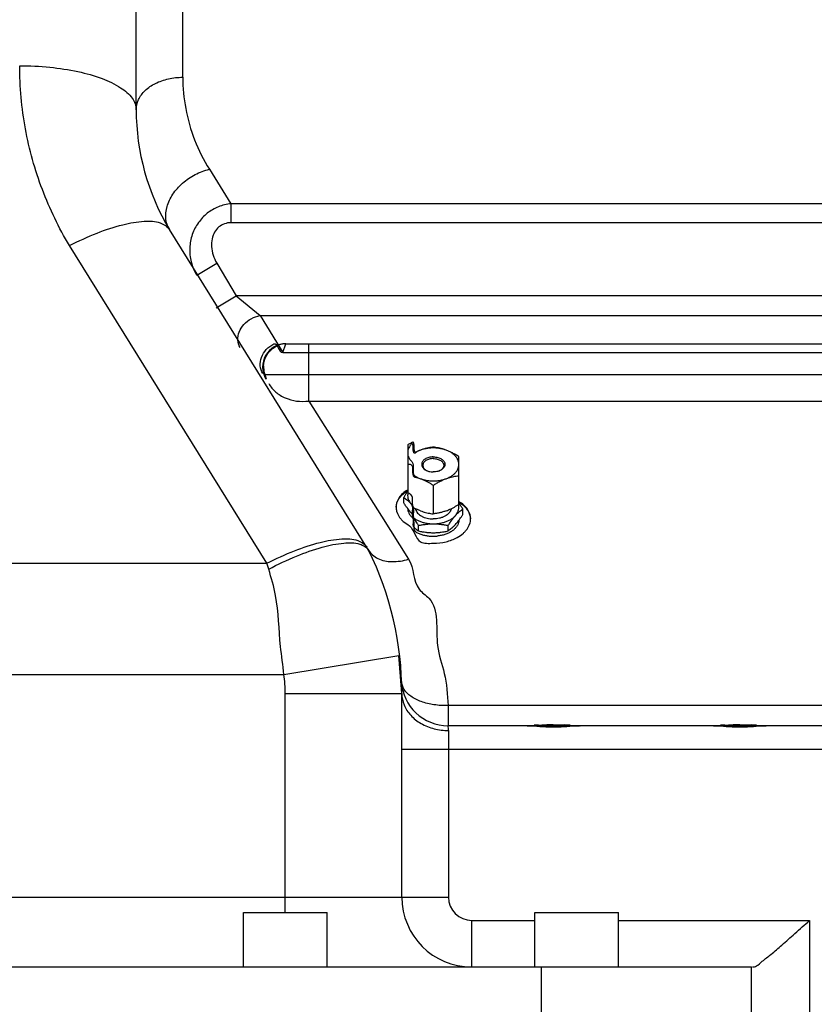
# Model space of a CAD drawing. Header units: millimetres. Extents: x -1960 to 5860, y -1328 to 4132.
# Tile 17 of 32: x -164 to 177, y 2210 to 2632. Entities that reach past the tile are written whole.
import ezdxf

# ---------------------------------------------------------------- set-up
doc = ezdxf.new("R2010")
doc.units = ezdxf.units.MM
for name, color, linetype in [('02___PRT_ALL_AXES', 7, 'Continuous'), ('3_ALL_AXES', 7, 'Continuous'), ('Layer2', 10, 'Continuous')]:
    doc.layers.add(name, color=color, linetype=linetype)
doc.dimstyles.get("Standard").update_dxf_attribs({"dimtxt": 2.5, "dimasz": 3, "dimexe": 0.18, "dimexo": 0.0625, "dimgap": 0.09, "dimtad": 1, "dimdsep": 46, "dimtxsty": 'Standard', "dimcen": 0.09, "dimadec": 0, "dimazin": 0, "dimtol": 1, "dimtp": 0.01, "dimtm": 0.01, "dimtfac": 1, "dimtofl": 0, "dimtmove": 0, "dimatfit": 3, "dimfxl": 0, "dimtolj": 1, "dimarcsym": 0})

# ---------------------------------------------------------------- blocks, each defined once
blk = doc.blocks.new('*D14')
at = {"layer": 'Defpoints', "color": 0}
for p in [(1386.47, 2857.16), (-1172.43, 1858.05), (1386.47, 882.31)]:
    blk.add_point(p, dxfattribs=at)
at = {"layer": 'Layer2', "color": 0, "lineweight": -2}
for p, q in [((1386.47, 2854.53), (1386.47, 874.75)), ((-1172.43, 1855.42), (-1172.43, 874.75)), ((-1072.43, 882.31), (1286.47, 882.31))]:
    blk.add_line(p, q, dxfattribs=at)
at = {"layer": 'Layer2', "color": 0}
for points in [[(-1072.43, 898.98), (-1072.43, 865.64), (-1172.43, 882.31)], [(1286.47, 898.98), (1286.47, 865.64), (1386.47, 882.31)]]:
    blk.add_solid(points, dxfattribs=at)
at = {"layer": 'Layer2', "color": 0, "insert": (107.02, 942.31), "char_height": 100, "attachment_point": 5}
blk.add_mtext('\\A1;2559', dxfattribs=at)
blk = doc.blocks.new('*D21')
at = {"layer": 'Defpoints', "color": 0}
for p in [(357.07, 2414.6), (-1172.43, 1777.16), (-1172.43, 1249.64)]:
    blk.add_point(p, dxfattribs=at)
at = {"layer": 'Layer2', "color": 0, "lineweight": -2}
for p, q in [((357.07, 2411.97), (357.07, 1242.08)), ((-1172.43, 1774.53), (-1172.43, 1242.08)), ((257.07, 1249.64), (-1072.43, 1249.64))]:
    blk.add_line(p, q, dxfattribs=at)
at = {"layer": 'Layer2', "color": 0}
for points in [[(-1072.43, 1266.3), (-1072.43, 1232.97), (-1172.43, 1249.64)], [(257.07, 1266.3), (257.07, 1232.97), (357.07, 1249.64)]]:
    blk.add_solid(points, dxfattribs=at)
at = {"layer": 'Layer2', "color": 0, "insert": (-407.68, 1309.64), "char_height": 100, "attachment_point": 5}
blk.add_mtext('\\A1;1530', dxfattribs=at)

msp = doc.modelspace()

# ---------------------------------------------------------------- linework, layer by layer
at = {"color": 7, "linetype": 'Continuous'}
for p, q in [((-114.43, 2593.28), (-114.43, 2834.09)), ((-94.43, 2607.18), (-94.43, 2663.46)), ((-83.03, 2567.72), (-73.76, 2552.91)), ((355.57, 2552.91), (-73.76, 2552.91)), ((-73.76, 2552.91), (-73.76, 2544.79)), ((355.57, 2544.79), (-73.76, 2544.79)), ((-14.68, 2404.33), (-100.17, 2541.82)), ((-58.3, 2398.71), (-143.05, 2534.96)), ((-88.43, 2522.26), (-79.86, 2527.4)), ((-79.86, 2527.4), (-71.49, 2513.46)), ((-80.07, 2508.31), (-71.49, 2513.46)), ((375.47, 2513.46), (-71.49, 2513.46)), ((-71.49, 2513.46), (-61.28, 2504.94)), ((-61.28, 2504.94), (365.57, 2504.94)), ((-61.28, 2504.94), (-51.57, 2489.08)), ((-51.57, 2489.08), (-50.17, 2492.91)), ((-50.17, 2492.91), (365.57, 2492.91)), ((-40.4, 2479.74), (-40.4, 2492.91)), ((-51.57, 2489.08), (365.57, 2489.08)), ((-59.27, 2479.74), (-58, 2479.74)), ((-58, 2479.74), (-40.35, 2479.75)), ((-40.35, 2479.74), (334.57, 2479.74)), ((-40.4, 2468.33), (334.57, 2468.33)), ((-40.4, 2468.33), (-9.16, 2418.9)), ((2.07, 2449.46), (2.07, 2429.01)), ((24.07, 2424.01), (24.07, 2444.46)), ((13.07, 2432.21), (13.07, 2419.93)), ((0.37, 2424.67), (0.37, 2426.99)), ((25.77, 2419.67), (25.77, 2421.99)), ((-9.16, 2418.9), (2.47, 2400.49)), ((6.72, 2412.6), (6.72, 2414.92)), ((19.42, 2412.6), (19.42, 2414.92)), ((-742.32, 2398.71), (-58.3, 2398.71)), ((-57.55, 2396.21), (-58.3, 2398.71)), ((-51.09, 2351), (-1.75, 2359.12)), ((-0.43, 2342.88), (-1.75, 2359.12)), ((-742.43, 2351), (-51.09, 2350.99)), ((-50.43, 2248.98), (-50.43, 2342.88)), ((-50.43, 2342.88), (-0.43, 2342.88)), ((-0.43, 2255.58), (-0.43, 2342.88)), ((334.57, 2337.73), (19.41, 2337.73)), ((19.41, 2337.73), (19.41, 2329.05)), ((19.57, 2326.99), (19.57, 2255.58)), ((-0.43, 2319.05), (334.57, 2319.05)), ((-802.43, 2255.58), (19.57, 2255.58)), ((29.57, 2245.58), (56.57, 2245.58)), ((29.57, 2225.58), (29.57, 2245.58)), ((92.57, 2245.58), (174.57, 2245.58)), ((174.57, 2245.58), (174.57, 2125.58)), ((-942.43, 2225.58), (149.57, 2225.58)), ((59.57, 2125.58), (59.57, 2225.58)), ((149.57, 1753.79), (149.57, 2225.58))]:
    msp.add_line(p, q, dxfattribs=at)
for centre, radius, start, end in [((-14.43, 2593.28), 100, 179.9975, 210.9663), ((-50.17, 2482.91), 10, 90, 210.9638), ((-49.87, 2483.08), 9.83, 109.287, 111.7656), ((-49.82, 2482.93), 9.98, 91.9302, 109.2774), ((-49.65, 2482.92), 10.13, 176.8778, 195.6147), ((-49.89, 2482.86), 9.88, 195.6425, 198.379), ((-43.68, 2484.16), 16.21, 195.8265, 203.0328), ((28.38, 2441.79), 32.81, 216.4355, 216.7568), ((-2.14, 2436.72), 32.69, 323.2428, 323.5827), ((13.69, 2442.77), 30.96, 260.355, 262.5612), ((12.45, 2442.76), 30.95, 277.4385, 279.6416), ((-139.32, 2343.05), 138.89, 359.9312, 26.1818), ((-100.43, 2342.88), 50, 0, 9.3392), ((19.41, 2349.05), 20, 182.9467, 269.9971), ((6.14, 2326.99), 13.43, 0.0092, 8.8152), ((29.57, 2255.58), 30, 180, 270), ((29.57, 2255.58), 10, 180, 270)]:
    msp.add_arc(centre, radius, start, end, dxfattribs=at)
for points, start_tangent, end_tangent in [([(-143.05, 2534.96), (-154.7, 2559), (-161.97, 2585.11), (-164.43, 2612.13)], (-0.514425, 0.857535), (-0.000084, 1)), ([(-164.43, 2612.13), (-151.49, 2611.49), (-139.43, 2609.61), (-129.07, 2606.61), (-121.13, 2602.7), (-116.13, 2598.16), (-114.43, 2593.28)], (1, 0), (0, -1)), ([(-114.43, 2593.28), (-113.45, 2597.57), (-110.61, 2601.45), (-106.18, 2604.53), (-100.61, 2606.5), (-94.43, 2607.18)], (0, 1), (1, 0)), ([(-94.43, 2607.18), (-93.18, 2593.71), (-89.35, 2580.3), (-83.03, 2567.72)], (0.000008, -1), (0.530561, -0.847647)), ([(-100.18, 2541.83), (-101.69, 2546.45), (-101.18, 2551.69), (-98.7, 2556.98), (-94.53, 2561.73), (-89.11, 2565.45), (-83.03, 2567.72)], (-0.514498, 0.857492), (0.973557, 0.228443)), ([(-73.76, 2552.91), (-79.16, 2551.59), (-83.91, 2548.84), (-87.74, 2544.82), (-90.34, 2539.77), (-91.44, 2533.99), (-90.81, 2527.96), (-88.43, 2522.26)], (-0.995271, -0.097138), (0.514444, -0.857524)), ([(-143.05, 2534.96), (-131.18, 2540.36), (-120.2, 2543.94), (-110.94, 2545.42), (-104.09, 2544.7), (-100.18, 2541.83)], (0.889152, 0.457611), (0.514496, -0.857493)), ([(-73.76, 2544.79), (-76.56, 2544.32), (-78.95, 2542.96), (-80.77, 2540.78), (-81.86, 2537.91), (-82.12, 2534.53), (-81.44, 2530.91), (-79.86, 2527.4)], (-1, 0.000291), (0.514639, -0.857407)), ([(-69.85, 2491.29), (-70.81, 2494.44), (-70.22, 2497.92), (-68.18, 2501.16), (-65.04, 2503.64), (-61.28, 2504.94)], (-0.514499, 0.857491), (0.986626, 0.162998)), ([(-60.14, 2480.11), (-61.18, 2483.42), (-60.63, 2487.04), (-58.59, 2490.37), (-55.39, 2492.85)], (-0.514498, 0.857492), (0.884159, 0.467185)), ([(-59.77, 2483.47), (-58.86, 2487.12), (-56.67, 2490.18), (-53.51, 2492.2)], (0.05522, 0.998474), (0.928694, 0.370847)), ([(-55.39, 2492.85), (-51.57, 2489.08)], (0.884159, 0.467185), (0.991378, 0.131029)), ([(-59.23, 2479.11), (-59.27, 2479.74)], (-0.154772, 0.98795), (0.025181, 0.999683)), ([(-40.4, 2468.33), (-40.4, 2471.24), (-40.4, 2475.14), (-40.35, 2479.74)], (-0.00002, 1), (-0.000002, 1)), ([(-57.55, 2475.79), (-54.53, 2472.19), (-50.44, 2469.65), (-45.61, 2468.32), (-40.4, 2468.33)], (0.514494, -0.857494), (0.991963, 0.126528)), ([(7.57, 2447.25), (6.49, 2446.82), (5.41, 2446.33), (4.33, 2450.78), (3.22, 2450.16), (2.07, 2449.46)], (-0.937522, -0.347927), (-0.847441, -0.530889)), ([(7.57, 2447.25), (6.21, 2446.66), (5.01, 2445.94), (3.98, 2450.11), (3.16, 2449.2), (2.56, 2448.22), (2.2, 2447.19), (2.07, 2446.13)], (-0.937522, -0.347927), (0, -1)), ([(2.07, 2446.13), (2.2, 2445.08), (2.56, 2444.05), (3.16, 2443.06), (3.98, 2442.15), (5.01, 2436.32), (6.21, 2435.6), (7.57, 2435.01)], (0, -1), (0.937522, -0.347927)), ([(13.07, 2448.54), (11.64, 2448.34), (10.27, 2448.07), (8.92, 2447.71), (7.57, 2447.25)], (-0.993366, -0.114997), (-0.937522, -0.347927)), ([(18.57, 2447.25), (17.09, 2447.71), (15.52, 2448.02), (13.89, 2448.18), (12.25, 2448.18), (10.62, 2448.02), (9.05, 2447.71), (7.57, 2447.25)], (-0.937522, 0.347927), (-0.937522, -0.347927)), ([(18.57, 2447.25), (17.49, 2447.62), (16.41, 2447.93), (15.33, 2448.18), (14.22, 2448.39), (13.07, 2448.54)], (-0.937522, 0.347927), (-0.993366, 0.114997)), ([(24.07, 2444.46), (22.64, 2445.32), (21.27, 2446.06), (19.92, 2446.71), (18.57, 2447.25)], (-0.847441, 0.530889), (-0.937522, 0.347927)), ([(24.07, 2441.13), (23.95, 2442.19), (23.58, 2443.22), (22.98, 2444.2), (22.16, 2445.11), (21.14, 2445.94), (19.93, 2446.66), (18.57, 2447.25)], (0, 1), (-0.937522, 0.347927)), ([(2.07, 2441.3), (3.5, 2441.09), (4.87, 2435.82), (6.22, 2435.46), (7.57, 2435.01)], (0.993366, -0.114997), (0.937522, -0.347927)), ([(18.57, 2435.01), (19.93, 2435.6), (21.14, 2436.32), (22.16, 2437.15), (22.98, 2438.06), (23.58, 2439.05), (23.95, 2440.08), (24.07, 2441.13)], (0.937522, 0.347927), (0, 1)), ([(7.57, 2435.01), (8.65, 2434.58), (9.73, 2434.08), (10.82, 2433.53), (11.93, 2432.91), (13.07, 2432.21)], (0.937522, -0.347927), (0.847441, -0.530889)), ([(7.57, 2435.01), (9.05, 2434.55), (10.62, 2434.24), (12.25, 2434.08), (13.89, 2434.08), (15.52, 2434.24), (17.09, 2434.55), (18.57, 2435.01)], (0.937522, -0.347927), (0.937522, 0.347927)), ([(13.07, 2432.21), (14.5, 2433.07), (15.87, 2433.81), (17.22, 2434.46), (18.57, 2435.01)], (0.847441, 0.530889), (0.937522, 0.347927)), ([(18.57, 2435.01), (19.65, 2435.38), (20.73, 2435.69), (21.82, 2435.94), (22.93, 2436.14), (24.07, 2436.3)], (0.937522, 0.347927), (0.993366, 0.114997)), ([(2.07, 2429.47), (1.67, 2428.92), (1.03, 2428), (0.37, 2426.99)], (-0.597306, -0.802013), (-0.540743, -0.841188)), ([(2.22, 2428.91), (2.1, 2428.27), (2.1, 2427.22), (2.35, 2426.17), (2.83, 2425.16), (3.55, 2424.21)], (-0.25179, -0.967782), (0.668224, -0.743961)), ([(7.57, 2421.22), (6.22, 2421.77), (4.87, 2422.41), (3.5, 2428.16), (2.07, 2429.01)], (-0.937522, 0.347927), (-0.847441, 0.530889)), ([(0.37, 2426.99), (1.2, 2426.4), (1.99, 2425.76), (2.77, 2425.03), (3.55, 2424.21)], (0.830361, -0.557226), (0.668224, -0.743961)), ([(1.99, 2422.31), (1.2, 2423.42), (0.37, 2424.67)], (-0.593934, 0.804514), (-0.540743, 0.841188)), ([(3.55, 2424.21), (4.47, 2418.34), (5.59, 2417.56), (6.88, 2416.9), (8.3, 2416.38), (9.83, 2415.99), (11.43, 2415.75), (13.07, 2415.68)], (0.668224, -0.743961), (1, 0)), ([(3.55, 2424.21), (4.17, 2423.49), (4.79, 2417.7), (5.42, 2416.85), (6.06, 2415.93), (6.72, 2414.92)], (0.668224, -0.743961), (0.540743, -0.841188)), ([(18.57, 2421.22), (19.65, 2421.65), (20.73, 2422.14), (21.82, 2422.7), (22.93, 2423.32), (24.07, 2424.01)], (0.937522, 0.347927), (0.847441, 0.530889)), ([(25.77, 2421.99), (24.95, 2423.24), (24.16, 2424.35), (24.07, 2424.47)], (-0.540743, 0.841188), (-0.597332, 0.801994)), ([(3.55, 2420.38), (2.77, 2421.3), (2.1, 2422.16)], (-0.668224, 0.743961), (-0.598435, 0.801171)), ([(3.55, 2420.38), (4.17, 2419.72), (4.79, 2414.12), (5.42, 2413.57), (6.06, 2413.07), (6.72, 2412.6)], (0.668224, -0.743961), (0.830361, -0.557226)), ([(7.57, 2421.22), (8.65, 2420.85), (9.73, 2420.54), (10.82, 2420.29), (11.93, 2420.09), (13.07, 2419.93)], (0.937522, -0.347927), (0.993366, -0.114997)), ([(18.57, 2421.22), (17.22, 2420.77), (15.87, 2420.41), (14.5, 2420.13), (13.07, 2419.93)], (-0.937522, -0.347927), (-0.993366, -0.114997)), ([(22.6, 2419.21), (23.31, 2420.16), (23.8, 2421.17), (24.04, 2422.22), (24.04, 2423.27), (23.92, 2423.91)], (0.668224, 0.743961), (-0.251613, 0.967828)), ([(22.6, 2419.21), (23.22, 2419.87), (23.84, 2420.48), (24.47, 2421.02), (25.11, 2421.53), (25.77, 2421.99)], (0.668224, 0.743961), (0.830361, 0.557226)), ([(6.72, 2414.92), (8.36, 2415.25), (9.94, 2415.48), (11.51, 2415.63), (13.07, 2415.68)], (0.976411, 0.215921), (1, 0)), ([(13.07, 2415.68), (14.71, 2415.75), (16.32, 2415.99), (17.85, 2416.38), (19.27, 2416.9), (20.55, 2417.56), (21.67, 2418.34), (22.6, 2419.21)], (1, 0), (0.668224, 0.743961)), ([(13.07, 2415.68), (14.64, 2415.63), (16.2, 2415.48), (17.79, 2415.25), (19.42, 2414.92)], (1, 0), (0.976411, -0.215921)), ([(19.42, 2414.92), (20.25, 2416.17), (21.04, 2417.28), (21.82, 2418.3), (22.6, 2419.21)], (0.540743, 0.841188), (0.668224, 0.743961)), ([(22.6, 2415.38), (23.22, 2416.11), (23.84, 2416.89), (24.05, 2417.16)], (0.668224, 0.743961), (0.59844, 0.801167)), ([(24.16, 2417.32), (24.47, 2417.74), (25.11, 2418.66), (25.77, 2419.67)], (0.593678, 0.804703), (0.540743, 0.841188)), ([(6.72, 2412.6), (8.36, 2412.27), (8.51, 2412.25)], (0.976411, -0.215921), (0.98593, -0.167161)), ([(9.69, 2412.07), (9.94, 2412.04), (11.51, 2411.89), (13.07, 2411.85)], (0.991634, -0.129081), (1, 0)), ([(13.07, 2411.85), (14.64, 2411.89), (16.2, 2412.04), (16.46, 2412.07)], (1, 0), (0.991634, 0.129078)), ([(17.64, 2412.25), (17.79, 2412.27), (19.42, 2412.6)], (0.985939, 0.167103), (0.976411, 0.215921)), ([(22.6, 2415.38), (21.82, 2414.56), (21.04, 2413.84), (20.25, 2413.19), (19.42, 2412.6)], (-0.668224, -0.743961), (-0.830361, -0.557226)), ([(-58.3, 2398.71), (-46.43, 2404.11), (-35.45, 2407.69), (-26.19, 2409.17), (-19.34, 2408.45), (-15.43, 2405.58)], (0.889152, 0.457611), (0.514496, -0.857493)), ([(-57.55, 2396.21), (-45.6, 2401.82), (-34.56, 2405.65), (-25.29, 2407.4), (-18.49, 2406.95)], (0.885177, 0.465254), (0.95375, -0.3006)), ([(-18.49, 2406.95), (-14.68, 2404.33)], (0.95375, -0.3006), (0.514496, -0.857493)), ([(-14.68, 2404.33), (-10.72, 2400.8), (-4.69, 2399.45), (2.47, 2400.49)], (0.514494, -0.857494), (0.957676, 0.287848)), ([(2.47, 2400.49), (7, 2387.64), (11.19, 2383.7), (14.89, 2363.41), (17.78, 2351.51), (19.41, 2337.73)], (0.534253, -0.845324), (0.054141, -0.998533)), ([(-51.09, 2350.99), (-52.47, 2363.08), (-54.63, 2384.88), (-57.55, 2396.21)], (-0.082009, 0.996632), (-0.287452, 0.957795)), ([(0.56, 2344.64), (-0.56, 2348.02)], (-0.529333, 0.848414), (-0.051404, 0.998678)), ([(19.41, 2337.73), (13.35, 2338.05), (7.86, 2339.41), (3.45, 2341.68), (0.56, 2344.64)], (-0.999388, -0.034975), (-0.529333, 0.848414)), ([(-0.43, 2342.88), (0.55, 2337.97), (3.39, 2333.54), (7.82, 2330.02), (13.39, 2327.77), (19.57, 2326.99)], (0, -1), (1, 0)), ([(151.7, 2226.01), (154.26, 2228.02), (157.98, 2231.01), (162.63, 2234.99), (168.22, 2239.91), (174.57, 2245.58)], (0.884841, 0.465893), (0.745356, 0.666667)), ([(150.08, 2225.58), (151.7, 2226.01)], (1, 0), (0.884841, 0.465893))]:
    msp.add_spline(points, degree=3, dxfattribs=dict(at, start_tangent=start_tangent, end_tangent=end_tangent))
at = {"layer": '02___PRT_ALL_AXES', "color": 7, "linetype": 'Continuous'}
for p, q in [((52.23, 2329.05), (19.41, 2329.05)), ((71.8, 2329.28), (73.98, 2329.17)), ((132.23, 2329.05), (76.91, 2329.05)), ((151.8, 2329.28), (153.98, 2329.17)), ((212.23, 2329.05), (156.91, 2329.05))]:
    msp.add_line(p, q, dxfattribs=at)
for centre, radius, start, end in [((12.64, 2443.93), 5.95, 247.3761, 248.9442), ((13.5, 2443.93), 5.95, 291.0558, 292.6239), ((9.38, 2417.64), 14.51, 120.5178, 122.9433), ((10.23, 2416.44), 15.7, 121.4125, 122.646), ((15.92, 2411.44), 15.7, 57.354, 58.5875), ((16.76, 2412.64), 14.51, 57.0568, 59.4821), ((4.1, 2422.84), 7.01, 180.0062, 194.8242), ((22.02, 2417.85), 7.04, 356.2833, 359.9784), ((13.07, 2427.31), 17, 264.1989, 270.0091), ((13.08, 2427.31), 17, 269.9909, 275.8011), ((82.59, 1823.11), 506.8, 92.7575, 92.9736), ((64.6, 2216.4), 113.09, 90.0127, 91.4274), ((61.42, 2130.3), 199.26, 87.264, 87.6751), ((55.11, 1996.92), 332.78, 87.1262, 87.2749), ((162.59, 1823.11), 506.8, 92.7575, 92.9736), ((144.6, 2216.4), 113.09, 90.0127, 91.4274), ((141.42, 2130.3), 199.26, 87.264, 87.6751), ((135.11, 1996.92), 332.78, 87.1262, 87.2749)]:
    msp.add_arc(centre, radius, start, end, dxfattribs=at)
for points, start_tangent, end_tangent in [([(13.07, 2444.35), (12.1, 2444.28), (11.16, 2444.1), (10.29, 2443.8), (9.54, 2443.4), (8.92, 2442.92), (8.45, 2442.36), (8.17, 2441.76), (8.07, 2441.13), (8.17, 2440.5), (8.45, 2439.9), (8.92, 2439.35), (9.54, 2438.86), (10.29, 2438.46), (10.35, 2438.43)], (-1, 0), (0.923025, -0.38474)), ([(13.07, 2443.64), (12.19, 2443.59), (11.35, 2443.42), (10.57, 2443.15), (9.89, 2442.79), (9.33, 2442.36), (8.91, 2441.86), (8.66, 2441.31), (8.57, 2440.75)], (-1, 0), (0, -1)), ([(13.07, 2444.35), (14.05, 2444.28), (14.99, 2444.1), (15.85, 2443.8), (16.61, 2443.4), (17.23, 2442.92), (17.69, 2442.36), (17.98, 2441.76), (18.07, 2441.13), (17.98, 2440.5), (17.69, 2439.9), (17.23, 2439.35), (16.61, 2438.86), (15.85, 2438.46), (15.79, 2438.43)], (1, 0), (-0.923025, -0.38474)), ([(13.07, 2443.64), (13.95, 2443.59), (14.79, 2443.42), (15.57, 2443.15), (16.25, 2442.79), (16.81, 2442.36), (17.23, 2441.86), (17.49, 2441.31), (17.57, 2440.75)], (1, 0), (0, -1)), ([(8.57, 2440.75), (8.66, 2440.18), (8.91, 2439.64), (9.33, 2439.14), (9.89, 2438.7), (10.36, 2438.44)], (0, -1), (0.899263, -0.437408)), ([(10.5, 2438.37), (11.16, 2438.16), (12.1, 2437.98), (13.07, 2437.92)], (0.933208, -0.359337), (1, 0)), ([(15.64, 2438.37), (14.99, 2438.16), (14.05, 2437.98), (13.07, 2437.92)], (-0.933208, -0.359337), (-1, 0)), ([(17.57, 2440.75), (17.49, 2440.18), (17.23, 2439.64), (16.81, 2439.14), (16.25, 2438.7), (15.79, 2438.44)], (0, -1), (-0.899263, -0.437408)), ([(-0.53, 2428.19), (-0.78, 2427.92), (-2.68, 2424.62), (-2.92, 2422.84)], (-0.70198, -0.712197), (0.000343, -1)), ([(-2.91, 2422.81), (-1.71, 2426.32), (1.76, 2429.66)], (0.069513, 0.997581), (0.842004, 0.539471)), ([(1.49, 2429.82), (-0.53, 2428.19)], (-0.839057, -0.544044), (-0.70198, -0.712197)), ([(24.39, 2424.66), (27.85, 2421.32), (29.06, 2417.81)], (0.842004, -0.539471), (0.069511, -0.997581)), ([(26.67, 2423.19), (24.66, 2424.82)], (-0.701982, 0.712195), (-0.839058, 0.544043)), ([(-2.68, 2421.05), (-0.78, 2417.64), (0.17, 2416.66)], (0.256725, -0.966485), (0.741968, -0.670435)), ([(2.08, 2422.16), (2.21, 2421.28), (2.61, 2420.2), (3.27, 2419.17), (4.17, 2418.23), (5.29, 2412.38), (6.61, 2411.66), (8.08, 2411.08), (9.67, 2410.66), (11.35, 2410.4)], (0.049329, -0.998783), (0.994859, -0.10127)), ([(5.38, 2422.16), (5.44, 2421.88), (5.79, 2421.04), (6.36, 2420.26), (7.14, 2419.54), (8.09, 2418.93), (9.2, 2418.43), (10.42, 2418.07), (11.73, 2417.84), (13.07, 2417.76)], (0.182347, -0.983234), (1, 0)), ([(20.77, 2422.14), (20.7, 2421.88), (20.36, 2421.04), (19.78, 2420.26), (19.01, 2419.54), (18.05, 2418.93), (16.95, 2418.43), (15.72, 2418.07), (14.42, 2417.84), (13.07, 2417.76)], (-0.185759, -0.982595), (-1, 0)), ([(29.06, 2417.84), (28.83, 2419.62), (26.93, 2422.92), (26.67, 2423.19)], (0.000344, 1), (-0.701982, 0.712195)), ([(0.17, 2416.66), (2.79, 2414.81), (7.6, 2407.95), (13.07, 2407.3)], (0.741968, -0.670435), (1, 0)), ([(24.07, 2417.16), (23.94, 2416.28), (23.53, 2415.2), (22.87, 2414.17), (21.97, 2413.23), (20.85, 2412.38), (19.54, 2411.66), (18.07, 2411.08), (16.47, 2410.66), (14.79, 2410.4)], (-0.049176, -0.99879), (-0.994859, -0.10127)), ([(25.97, 2411.66), (26.93, 2412.64), (28.83, 2416.05), (29.05, 2417.39)], (0.741959, 0.670446), (0.064802, 0.997898)), ([(13.07, 2407.3), (18.54, 2407.95), (23.36, 2409.81), (25.97, 2411.66)], (1, 0), (0.741959, 0.670446)), ([(64.57, 2328.41), (61.97, 2328.47), (59.41, 2328.61), (56.91, 2328.8), (54.51, 2328.97), (52.23, 2329.05)], (-1, 0), (-1, 0)), ([(53.66, 2329.11), (56.3, 2329.23)], (0.999197, 0.040078), (0.998684, 0.05128)), ([(58.21, 2329.33), (59.02, 2329.36), (61.78, 2329.46)], (0.998871, 0.047513), (0.999695, 0.024689)), ([(64.57, 2329.49), (67.12, 2329.47), (69.51, 2329.39)], (1, 0), (0.999189, -0.040267)), ([(76.91, 2329.05), (74.65, 2328.97), (72.27, 2328.8), (69.81, 2328.61), (67.24, 2328.47), (64.57, 2328.41)], (-1, 0), (-1, 0)), ([(73.98, 2329.17), (76.05, 2329.08)], (0.998764, -0.049698), (0.999422, -0.033983)), ([(144.57, 2328.41), (141.97, 2328.47), (139.41, 2328.61), (136.91, 2328.8), (134.51, 2328.97), (132.23, 2329.05)], (-1, 0), (-1, 0)), ([(133.66, 2329.11), (136.3, 2329.23)], (0.999197, 0.040078), (0.998684, 0.05128)), ([(138.21, 2329.33), (139.02, 2329.36), (141.78, 2329.46)], (0.998871, 0.047513), (0.999695, 0.024689)), ([(144.57, 2329.49), (147.12, 2329.47), (149.51, 2329.39)], (1, 0), (0.999189, -0.040267)), ([(156.91, 2329.05), (154.65, 2328.97), (152.27, 2328.8), (149.81, 2328.61), (147.24, 2328.47), (144.57, 2328.41)], (-1, 0), (-1, 0)), ([(153.98, 2329.17), (156.05, 2329.08)], (0.998764, -0.049698), (0.999422, -0.033983))]:
    msp.add_spline(points, degree=3, dxfattribs=dict(at, start_tangent=start_tangent, end_tangent=end_tangent))
at = {"layer": '3_ALL_AXES', "color": 7, "linetype": 'Continuous'}
for p, q in [((53.32, 2329.05), (75.82, 2329.05)), ((133.32, 2329.05), (155.82, 2329.05)), ((-68.43, 2248.98), (-32.43, 2248.98)), ((-68.43, 2225.58), (-68.43, 2248.98)), ((-32.43, 2225.58), (-32.43, 2248.98)), ((56.57, 2248.98), (92.57, 2248.98)), ((56.57, 2225.58), (56.57, 2248.98)), ((92.57, 2225.58), (92.57, 2248.98))]:
    msp.add_line(p, q, dxfattribs=at)

# ---------------------------------------------------------------- dimensions: what is measured, and where the dimension line sits
at = {"layer": 'Layer2'}
dim = msp.add_linear_dim(base=(1386.47, 882.31), p1=(-1172.43, 1858.05), p2=(1386.47, 2857.16), dimstyle='Standard', override={"dimtxt": 100, "dimasz": 100, "dimexe": 7.56, "dimexo": 2.625, "dimgap": 10, "dimdec": 0, "dimzin": 0, "dimdsep": 44, "dimcen": 3.78, "dimtol": 0, "dimtdec": 0, "dimtzin": 0}, dxfattribs=at)
dim.commit()
dim.dimension.update_dxf_attribs({"geometry": '*D14', "text_midpoint": (107.02, 882.31), "dimtype": 160})
dim = msp.add_linear_dim(base=(-1172.42755441, 1249.63512449), p1=(357.07244559, 2414.59908394), p2=(-1172.42755441, 1777.15756603), dimstyle='Standard', override={"dimtxt": 100, "dimasz": 100, "dimexe": 7.56, "dimexo": 2.625, "dimgap": 10, "dimdec": 0, "dimzin": 0, "dimdsep": 44, "dimcen": 3.78, "dimtol": 0, "dimtdec": 0, "dimtzin": 0}, dxfattribs=at)
dim.commit()
dim.dimension.update_dxf_attribs({"geometry": '*D21', "text_midpoint": (-407.67755441, 1309.63512449)})

doc.saveas('drawing.dxf')
